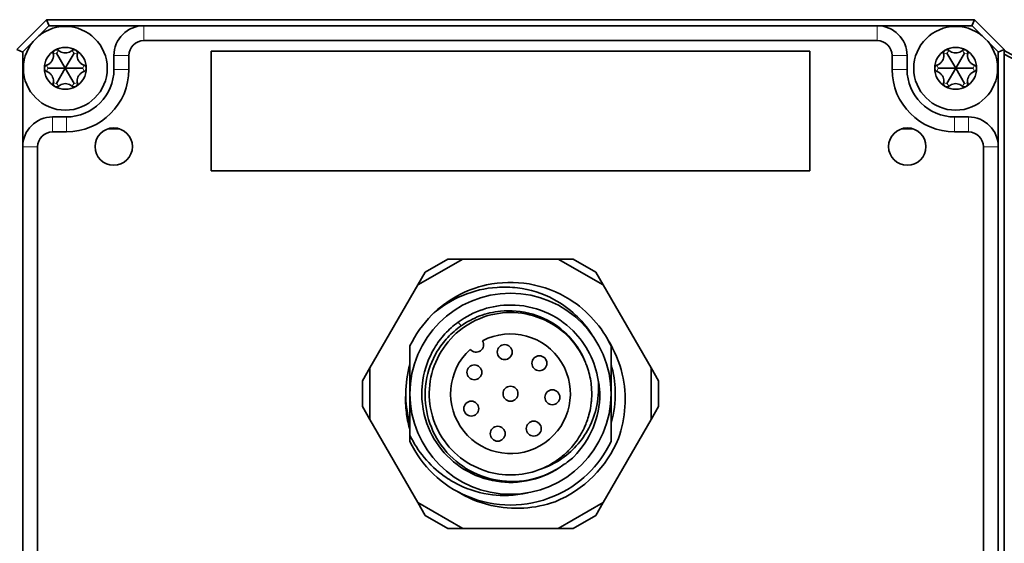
# Model space of a CAD drawing. Header units: millimetres. Extents: x 10 to 1178, y 10 to 830.
# Tile 24 of 44: x 953 to 1019, y 427 to 462. Entities that reach past the tile are written whole.
import ezdxf

# ---------------------------------------------------------------- set-up
doc = ezdxf.new("R2010")
doc.units = ezdxf.units.MM
doc.header["$LTSCALE"] = 2
doc.layers.add('Sichtbar (ISO)', color=7, linetype='Continuous', lineweight=35)
doc.layers.add('Sichtbar schmal (ISO)', color=7, linetype='Continuous', lineweight=18)

msp = doc.modelspace()

# ---------------------------------------------------------------- linework, layer by layer
at = {"layer": 'Sichtbar (ISO)'}
for p, q in [((953.21724363, 459.82124721), (955.21724363, 461.82124721)), ((955.36724363, 461.42124721), (954.63143774, 460.68544132)), ((955.21724363, 461.82124721), (955.38292906, 461.42124721)), ((955.21724363, 461.82124721), (1017.21724363, 461.82124721)), ((961.71724363, 461.42124721), (955.36724363, 461.42124721)), ((961.71724363, 461.42124721), (1010.71724363, 461.42124721)), ((1017.06724363, 461.42124721), (1010.71724363, 461.42124721)), ((1017.21724363, 461.82124721), (1017.05155821, 461.42124721)), ((1017.80304952, 460.68544132), (1017.06724363, 461.42124721)), ((1017.21724363, 461.82124721), (1019.21724363, 459.82124721)), ((954.35304952, 460.4070531), (953.61724363, 459.67124721)), ((1010.71724363, 460.42124721), (961.71724363, 460.42124721)), ((1018.81724363, 459.67124721), (1018.08143774, 460.4070531)), ((953.61724363, 459.65556179), (953.21724363, 459.82124721)), ((953.61724363, 459.67124721), (953.61724363, 453.32124721)), ((956.46724363, 458.57124721), (955.87924363, 459.58969309)), ((956.46724363, 458.57124721), (957.05524363, 459.58969309)), ((959.71724363, 458.50124721), (959.71724363, 459.42124721)), ((960.71724363, 459.42124721), (960.71724363, 458.50124721)), ((1006.21724363, 459.72124721), (966.21724363, 459.72124721)), ((966.21724363, 459.72124721), (966.21724363, 451.72124721)), ((1006.21724363, 451.72124721), (1006.21724363, 459.72124721)), ((1011.71724363, 458.50124721), (1011.71724363, 459.42124721)), ((1012.71724363, 459.42124721), (1012.71724363, 458.50124721)), ((1015.96724363, 458.57124721), (1015.37924363, 459.58969309)), ((1015.96724363, 458.57124721), (1016.55524363, 459.58969309)), ((1019.21724363, 459.82124721), (1018.81724363, 459.65556179)), ((1018.81724363, 453.32124721), (1018.81724363, 459.67124721)), ((1019.21724363, 459.82124721), (1019.21724363, 393.82124721)), ((956.46724363, 458.57124721), (955.29124363, 458.57124721)), ((955.87924363, 457.55280134), (956.46724363, 458.57124721)), ((956.46724363, 458.57124721), (957.05524363, 457.55280134)), ((956.46724363, 458.57124721), (957.64324363, 458.57124721)), ((1015.96724363, 458.57124721), (1014.79124363, 458.57124721)), ((1015.37924363, 457.55280134), (1015.96724363, 458.57124721)), ((1015.96724363, 458.57124721), (1017.14324363, 458.57124721)), ((1015.96724363, 458.57124721), (1016.55524363, 457.55280134)), ((955.61724363, 455.32124721), (956.53724363, 455.32124721)), ((1015.89724363, 455.32124721), (1016.81724363, 455.32124721)), ((956.53724363, 454.32124721), (955.61724363, 454.32124721)), ((960.10303017, 454.52124721), (959.29844851, 454.52124721)), ((1013.13603876, 454.52124721), (1012.33145709, 454.52124721)), ((1016.81724363, 454.32124721), (1015.89724363, 454.32124721)), ((953.61724363, 400.32124721), (953.61724363, 453.32124721)), ((954.61724363, 453.32124721), (954.61724363, 400.32124721)), ((1017.81724363, 400.32124721), (1017.81724363, 453.32124721)), ((1018.81724363, 453.32124721), (1018.81724363, 400.32124721)), ((966.21724363, 451.72124721), (1006.21724363, 451.72124721)), ((983.02109121, 445.82124721), (980.02109121, 444.08919641)), ((980.52109121, 444.95522181), (982.02109121, 445.82124721)), ((982.02109121, 445.82124721), (983.02109121, 445.82124721)), ((989.41339606, 445.82124721), (983.02109121, 445.82124721)), ((989.41339606, 445.82124721), (990.41339606, 445.82124721)), ((992.41339606, 444.08919641), (989.41339606, 445.82124721)), ((990.41339606, 445.82124721), (991.91339606, 444.95522181)), ((980.02109121, 444.08919641), (980.52109121, 444.95522181)), ((991.91339606, 444.95522181), (992.41339606, 444.08919641)), ((980.02109121, 444.08919641), (976.82493879, 438.55329802)), ((995.60954848, 438.55329802), (992.41339606, 444.08919641)), ((979.49724363, 440.01423954), (979.49724363, 436.82124721)), ((992.93724363, 433.62825489), (992.93724363, 440.01423954)), ((976.32493879, 437.68727262), (976.82493879, 438.55329802)), ((976.82493879, 438.55329802), (976.82493879, 435.08919641)), ((995.60954848, 438.55329802), (996.10954848, 437.68727262)), ((995.60954848, 435.08919641), (995.60954848, 438.55329802)), ((976.32493879, 435.95522181), (976.32493879, 437.68727262)), ((996.10954848, 437.68727262), (996.10954848, 435.95522181)), ((979.49724363, 436.82124721), (979.49724363, 434.02870712)), ((976.82493879, 435.08919641), (976.32493879, 435.95522181)), ((996.10954848, 435.95522181), (995.60954848, 435.08919641)), ((976.82493879, 435.08919641), (980.02109121, 429.55329802)), ((992.41339606, 429.55329802), (995.60954848, 435.08919641)), ((979.49724363, 434.02870751), (979.49724363, 433.62825489)), ((980.52109121, 428.68727262), (980.02109121, 429.55329802)), ((980.02109121, 429.55329802), (983.02109121, 427.82124721)), ((989.41339606, 427.82124721), (992.41339606, 429.55329802)), ((992.41339606, 429.55329802), (991.91339606, 428.68727262)), ((982.02109121, 427.82124721), (980.52109121, 428.68727262)), ((991.91339606, 428.68727262), (990.41339606, 427.82124721)), ((983.02109121, 427.82124721), (982.02109121, 427.82124721)), ((983.02109121, 427.82124721), (989.41339606, 427.82124721)), ((990.41339606, 427.82124721), (989.41339606, 427.82124721))]:
    msp.add_line(p, q, dxfattribs=at)
for centre, radius in [((956.46724363, 458.57124721), 2.8), ((1015.96724363, 458.57124721), 2.8), ((959.70073934, 453.33775151), 1.25), ((1012.73374793, 453.33775151), 1.25), ((986.21724363, 436.82124721), 6.72), ((985.82824363, 439.60024721), 0.5), ((988.14741579, 438.85805782), 0.5), ((983.80199641, 438.24979293), 0.5), ((986.21724363, 436.82124721), 0.5), ((989.01312895, 436.5821085), 0.5), ((983.59447961, 435.82361458), 0.5), ((987.77348343, 434.4862355), 0.5), ((985.36195761, 434.14867395), 0.5)]:
    msp.add_circle(centre, radius, dxfattribs=at)
for centre, radius, start, end in [((961.71724363, 459.42124721), 2, 90, 180), ((1010.71724363, 459.42124721), 2, 0, 90), ((956.46724363, 458.57124721), 1.4, 60, 120), ((961.71724363, 459.42124721), 1, 90, 180), ((1010.71724363, 459.42124721), 1, 0, 90), ((1015.96724363, 458.57124721), 1.4, 60, 120), ((956.46724363, 458.57124721), 1.4, 120, 180), ((956.46724363, 458.57124721), 1.4, 0, 60), ((1015.96724363, 458.57124721), 1.4, 120, 180), ((1015.96724363, 458.57124721), 1.4, 0, 60), ((1058.35985865, 529.52124721), 80, 240.7065543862, 270), ((1058.35985865, 529.52124721), 80.2, 240.7866832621, 270), ((956.46724363, 458.57124721), 1.4, 180, 240), ((956.53724363, 458.50124721), 3.18, 270, 0), ((956.53724363, 458.50124721), 4.18, 270, 0), ((956.46724363, 458.57124721), 1.4, 300, 0), ((1015.89724363, 458.50124721), 4.18, 180, 270), ((1015.89724363, 458.50124721), 3.18, 180, 270), ((1015.96724363, 458.57124721), 1.4, 180, 240), ((1015.96724363, 458.57124721), 1.4, 300, 0), ((956.46724363, 458.57124721), 1.4, 240, 300), ((1015.96724363, 458.57124721), 1.4, 240, 300), ((955.61724363, 453.32124721), 2, 90, 180), ((1016.81724363, 453.32124721), 2, 0, 90), ((955.61724363, 453.32124721), 1, 90, 180), ((1016.81724363, 453.32124721), 1, 0, 90), ((986.21724363, 436.82124721), 7.44, 134.9999989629, 154.5853790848), ((986.21724363, 436.82124721), 4, 132.1666433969, 117.8333566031), ((983.92293789, 440.09785539), 0.5, 218.5833216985, 31.4166783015), ((986.21724363, 436.82124721), 7, 163.7397952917, 180), ((986.33525547, 436.56508147), 5.8575922, 2.5064732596, 11.4415829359), ((986.21724363, 436.82124721), 5.97, 314.9999989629, 0), ((986.21724363, 436.82124721), 7.81189881, 292.5000005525, 337.4999995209), ((986.48208232, 436.91861047), 5.85717923, 303.543999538, 312.4938412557)]:
    msp.add_arc(centre, radius, start, end, dxfattribs=at)
for points, knots in [([(955.65905848, 459.54852878), (955.66572979, 459.5122753), (955.66956774, 459.47578716), (955.67179949, 459.3839332), (955.66589844, 459.32130702), (955.63517547, 459.19778526), (955.61021416, 459.13682861), (955.54892103, 459.03066581), (955.50861168, 458.97857036), (955.41700019, 458.8902026), (955.36571486, 458.85377906), (955.28505111, 458.80978483), (955.25153248, 458.79486452), (955.21680039, 458.7825153)], [-0.410804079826, -0.410804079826, -0.410804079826, -0.410804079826, -0.399134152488, -0.399134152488, -0.380746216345, -0.380746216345, -0.362358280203, -0.362358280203, -0.343970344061, -0.343970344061, -0.325582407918, -0.325582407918, -0.31391248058, -0.31391248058, -0.31391248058, -0.31391248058]), ([(955.76724363, 459.78368278), (955.7388976, 459.76731719), (955.71315013, 459.74367354), (955.67538397, 459.68837576), (955.66335331, 459.65673625), (955.65404446, 459.60116662), (955.65431731, 459.5743411), (955.65905848, 459.54852878)], [0.04096857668, 0.04096857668, 0.04096857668, 0.04096857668, 0.05078793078, 0.05078793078, 0.060607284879, 0.060607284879, 0.068955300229, 0.068955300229, 0.068955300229, 0.068955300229]), ([(956.02498554, 459.75979687), (956.00500201, 459.776809), (955.98190685, 459.79045806), (955.92912772, 459.81018118), (955.89571177, 459.81558207), (955.8289394, 459.81052451), (955.79558967, 459.80004837), (955.76724363, 459.78368278)], [0.01298185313, 0.01298185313, 0.01298185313, 0.01298185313, 0.02132986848, 0.02132986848, 0.03114922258, 0.03114922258, 0.04096857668, 0.04096857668, 0.04096857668, 0.04096857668]), ([(956.90950173, 459.75979687), (956.88144094, 459.73589261), (956.85176026, 459.71432478), (956.77332827, 459.66646504), (956.71614189, 459.64026241), (956.59380742, 459.60510841), (956.52853675, 459.59624721), (956.40595051, 459.59624721), (956.34067985, 459.60510841), (956.21834538, 459.64026241), (956.161159, 459.66646504), (956.08272701, 459.71432478), (956.05304632, 459.73589261), (956.02498554, 459.75979687)], [-0.410804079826, -0.410804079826, -0.410804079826, -0.410804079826, -0.399134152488, -0.399134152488, -0.380746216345, -0.380746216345, -0.362358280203, -0.362358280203, -0.343970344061, -0.343970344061, -0.325582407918, -0.325582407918, -0.31391248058, -0.31391248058, -0.31391248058, -0.31391248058]), ([(957.16724363, 459.78368278), (957.1388976, 459.80004837), (957.10554787, 459.81052451), (957.0387755, 459.81558207), (957.00535955, 459.81018118), (956.95258042, 459.79045806), (956.92948526, 459.776809), (956.90950173, 459.75979687)], [0.04096857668, 0.04096857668, 0.04096857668, 0.04096857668, 0.05078793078, 0.05078793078, 0.060607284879, 0.060607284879, 0.068955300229, 0.068955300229, 0.068955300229, 0.068955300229]), ([(957.27542878, 459.54852878), (957.28016996, 459.5743411), (957.28044281, 459.60116662), (957.27113396, 459.65673625), (957.2591033, 459.68837576), (957.22133713, 459.74367354), (957.19558967, 459.76731719), (957.16724363, 459.78368278)], [0.01298185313, 0.01298185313, 0.01298185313, 0.01298185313, 0.02132986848, 0.02132986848, 0.03114922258, 0.03114922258, 0.04096857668, 0.04096857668, 0.04096857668, 0.04096857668]), ([(957.71768688, 458.7825153), (957.68295479, 458.79486452), (957.64943616, 458.80978483), (957.56877241, 458.85377906), (957.51748708, 458.8902026), (957.42587558, 458.97857036), (957.38556623, 459.03066581), (957.32427311, 459.13682861), (957.2993118, 459.19778526), (957.26858883, 459.32130702), (957.26268778, 459.3839332), (957.26491953, 459.47578716), (957.26875748, 459.5122753), (957.27542878, 459.54852878)], [-0.410804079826, -0.410804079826, -0.410804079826, -0.410804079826, -0.399134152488, -0.399134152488, -0.380746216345, -0.380746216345, -0.362358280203, -0.362358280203, -0.343970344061, -0.343970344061, -0.325582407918, -0.325582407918, -0.31391248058, -0.31391248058, -0.31391248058, -0.31391248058]), ([(1015.15905848, 459.54852878), (1015.16572979, 459.5122753), (1015.16956774, 459.47578716), (1015.17179949, 459.3839332), (1015.16589844, 459.32130702), (1015.13517547, 459.19778526), (1015.11021416, 459.13682861), (1015.04892103, 459.03066581), (1015.00861168, 458.97857036), (1014.91700019, 458.8902026), (1014.86571486, 458.85377906), (1014.78505111, 458.80978483), (1014.75153248, 458.79486452), (1014.71680039, 458.7825153)], [-0.410804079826, -0.410804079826, -0.410804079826, -0.410804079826, -0.399134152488, -0.399134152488, -0.380746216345, -0.380746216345, -0.362358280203, -0.362358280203, -0.343970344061, -0.343970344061, -0.325582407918, -0.325582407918, -0.31391248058, -0.31391248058, -0.31391248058, -0.31391248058]), ([(1015.26724363, 459.78368278), (1015.2388976, 459.76731719), (1015.21315013, 459.74367354), (1015.17538397, 459.68837576), (1015.16335331, 459.65673625), (1015.15404446, 459.60116662), (1015.15431731, 459.5743411), (1015.15905848, 459.54852878)], [0.04096857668, 0.04096857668, 0.04096857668, 0.04096857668, 0.05078793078, 0.05078793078, 0.060607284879, 0.060607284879, 0.068955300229, 0.068955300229, 0.068955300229, 0.068955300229]), ([(1015.52498554, 459.75979687), (1015.50500201, 459.776809), (1015.48190685, 459.79045806), (1015.42912772, 459.81018118), (1015.39571177, 459.81558207), (1015.3289394, 459.81052451), (1015.29558967, 459.80004837), (1015.26724363, 459.78368278)], [0.01298185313, 0.01298185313, 0.01298185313, 0.01298185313, 0.02132986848, 0.02132986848, 0.03114922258, 0.03114922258, 0.04096857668, 0.04096857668, 0.04096857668, 0.04096857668]), ([(1016.40950173, 459.75979687), (1016.38144094, 459.73589261), (1016.35176026, 459.71432478), (1016.27332827, 459.66646504), (1016.21614189, 459.64026241), (1016.09380742, 459.60510841), (1016.02853675, 459.59624721), (1015.90595051, 459.59624721), (1015.84067985, 459.60510841), (1015.71834538, 459.64026241), (1015.661159, 459.66646504), (1015.58272701, 459.71432478), (1015.55304632, 459.73589261), (1015.52498554, 459.75979687)], [-0.410804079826, -0.410804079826, -0.410804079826, -0.410804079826, -0.399134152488, -0.399134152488, -0.380746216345, -0.380746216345, -0.362358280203, -0.362358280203, -0.343970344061, -0.343970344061, -0.325582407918, -0.325582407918, -0.31391248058, -0.31391248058, -0.31391248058, -0.31391248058]), ([(1016.66724363, 459.78368278), (1016.6388976, 459.80004837), (1016.60554787, 459.81052451), (1016.5387755, 459.81558207), (1016.50535955, 459.81018118), (1016.45258042, 459.79045806), (1016.42948526, 459.776809), (1016.40950173, 459.75979687)], [0.04096857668, 0.04096857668, 0.04096857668, 0.04096857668, 0.05078793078, 0.05078793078, 0.060607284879, 0.060607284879, 0.068955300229, 0.068955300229, 0.068955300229, 0.068955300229]), ([(1016.77542878, 459.54852878), (1016.78016996, 459.5743411), (1016.78044281, 459.60116662), (1016.77113396, 459.65673625), (1016.7591033, 459.68837576), (1016.72133713, 459.74367354), (1016.69558967, 459.76731719), (1016.66724363, 459.78368278)], [0.01298185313, 0.01298185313, 0.01298185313, 0.01298185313, 0.02132986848, 0.02132986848, 0.03114922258, 0.03114922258, 0.04096857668, 0.04096857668, 0.04096857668, 0.04096857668]), ([(1017.21768688, 458.7825153), (1017.18295479, 458.79486452), (1017.14943616, 458.80978483), (1017.06877241, 458.85377906), (1017.01748708, 458.8902026), (1016.92587558, 458.97857036), (1016.88556623, 459.03066581), (1016.82427311, 459.13682861), (1016.7993118, 459.19778526), (1016.76858883, 459.32130702), (1016.76268778, 459.3839332), (1016.76491953, 459.47578716), (1016.76875748, 459.5122753), (1016.77542878, 459.54852878)], [-0.410804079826, -0.410804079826, -0.410804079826, -0.410804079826, -0.399134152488, -0.399134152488, -0.380746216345, -0.380746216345, -0.362358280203, -0.362358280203, -0.343970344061, -0.343970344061, -0.325582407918, -0.325582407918, -0.31391248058, -0.31391248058, -0.31391248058, -0.31391248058]), ([(955.21680039, 458.7825153), (955.19207569, 458.77371512), (955.16870767, 458.76053865), (955.12523739, 458.72469214), (955.1038521, 458.69845353), (955.0748459, 458.63809818), (955.06724363, 458.60397839), (955.06724363, 458.57124721)], [0.01298185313, 0.01298185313, 0.01298185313, 0.01298185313, 0.02132986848, 0.02132986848, 0.03114922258, 0.03114922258, 0.04096857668, 0.04096857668, 0.04096857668, 0.04096857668]), ([(957.86724363, 458.57124721), (957.86724363, 458.60397839), (957.85964137, 458.63809818), (957.83063517, 458.69845353), (957.80924988, 458.72469214), (957.7657796, 458.76053865), (957.74241158, 458.77371512), (957.71768688, 458.7825153)], [0.04096857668, 0.04096857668, 0.04096857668, 0.04096857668, 0.05078793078, 0.05078793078, 0.060607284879, 0.060607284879, 0.068955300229, 0.068955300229, 0.068955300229, 0.068955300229]), ([(1014.71680039, 458.7825153), (1014.69207569, 458.77371512), (1014.66870767, 458.76053865), (1014.62523739, 458.72469214), (1014.6038521, 458.69845353), (1014.5748459, 458.63809818), (1014.56724363, 458.60397839), (1014.56724363, 458.57124721)], [0.01298185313, 0.01298185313, 0.01298185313, 0.01298185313, 0.02132986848, 0.02132986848, 0.03114922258, 0.03114922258, 0.04096857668, 0.04096857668, 0.04096857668, 0.04096857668]), ([(1017.36724363, 458.57124721), (1017.36724363, 458.60397839), (1017.35964137, 458.63809818), (1017.33063517, 458.69845353), (1017.30924988, 458.72469214), (1017.2657796, 458.76053865), (1017.24241158, 458.77371512), (1017.21768688, 458.7825153)], [0.04096857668, 0.04096857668, 0.04096857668, 0.04096857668, 0.05078793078, 0.05078793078, 0.060607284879, 0.060607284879, 0.068955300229, 0.068955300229, 0.068955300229, 0.068955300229]), ([(955.06724363, 458.57124721), (955.06724363, 458.53851603), (955.0748459, 458.50439625), (955.1038521, 458.4440409), (955.12523739, 458.41780229), (955.16870767, 458.38195577), (955.19207569, 458.36877931), (955.21680039, 458.35997913)], [0.04096857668, 0.04096857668, 0.04096857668, 0.04096857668, 0.05078793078, 0.05078793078, 0.060607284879, 0.060607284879, 0.068955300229, 0.068955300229, 0.068955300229, 0.068955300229]), ([(955.21680039, 458.35997913), (955.25153248, 458.34762991), (955.28505111, 458.3327096), (955.36571486, 458.28871537), (955.41700019, 458.25229182), (955.50861168, 458.16392407), (955.54892103, 458.11182861), (955.61021416, 458.00566581), (955.63517547, 457.94470916), (955.66589844, 457.8211874), (955.67179949, 457.75856123), (955.66956774, 457.66670726), (955.66572979, 457.63021912), (955.65905848, 457.59396564)], [-0.410804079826, -0.410804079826, -0.410804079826, -0.410804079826, -0.399134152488, -0.399134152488, -0.380746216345, -0.380746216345, -0.362358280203, -0.362358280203, -0.343970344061, -0.343970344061, -0.325582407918, -0.325582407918, -0.31391248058, -0.31391248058, -0.31391248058, -0.31391248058]), ([(957.27542878, 457.59396564), (957.26875748, 457.63021912), (957.26491953, 457.66670726), (957.26268778, 457.75856123), (957.26858883, 457.8211874), (957.2993118, 457.94470916), (957.32427311, 458.00566581), (957.38556623, 458.11182861), (957.42587558, 458.16392407), (957.51748708, 458.25229182), (957.56877241, 458.28871537), (957.64943616, 458.3327096), (957.68295479, 458.34762991), (957.71768688, 458.35997913)], [-0.410804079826, -0.410804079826, -0.410804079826, -0.410804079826, -0.399134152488, -0.399134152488, -0.380746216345, -0.380746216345, -0.362358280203, -0.362358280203, -0.343970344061, -0.343970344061, -0.325582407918, -0.325582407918, -0.31391248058, -0.31391248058, -0.31391248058, -0.31391248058]), ([(957.71768688, 458.35997913), (957.74241158, 458.36877931), (957.7657796, 458.38195577), (957.80924988, 458.41780229), (957.83063517, 458.4440409), (957.85964137, 458.50439625), (957.86724363, 458.53851603), (957.86724363, 458.57124721)], [0.01298185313, 0.01298185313, 0.01298185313, 0.01298185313, 0.02132986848, 0.02132986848, 0.03114922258, 0.03114922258, 0.04096857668, 0.04096857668, 0.04096857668, 0.04096857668]), ([(1014.56724363, 458.57124721), (1014.56724363, 458.53851603), (1014.5748459, 458.50439625), (1014.6038521, 458.4440409), (1014.62523739, 458.41780229), (1014.66870767, 458.38195577), (1014.69207569, 458.36877931), (1014.71680039, 458.35997913)], [0.04096857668, 0.04096857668, 0.04096857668, 0.04096857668, 0.05078793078, 0.05078793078, 0.060607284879, 0.060607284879, 0.068955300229, 0.068955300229, 0.068955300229, 0.068955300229]), ([(1014.71680039, 458.35997913), (1014.75153248, 458.34762991), (1014.78505111, 458.3327096), (1014.86571486, 458.28871537), (1014.91700019, 458.25229182), (1015.00861168, 458.16392407), (1015.04892103, 458.11182861), (1015.11021416, 458.00566581), (1015.13517547, 457.94470916), (1015.16589844, 457.8211874), (1015.17179949, 457.75856123), (1015.16956774, 457.66670726), (1015.16572979, 457.63021912), (1015.15905848, 457.59396564)], [-0.410804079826, -0.410804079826, -0.410804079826, -0.410804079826, -0.399134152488, -0.399134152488, -0.380746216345, -0.380746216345, -0.362358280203, -0.362358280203, -0.343970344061, -0.343970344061, -0.325582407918, -0.325582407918, -0.31391248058, -0.31391248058, -0.31391248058, -0.31391248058]), ([(1016.77542878, 457.59396564), (1016.76875748, 457.63021912), (1016.76491953, 457.66670726), (1016.76268778, 457.75856123), (1016.76858883, 457.8211874), (1016.7993118, 457.94470916), (1016.82427311, 458.00566581), (1016.88556623, 458.11182861), (1016.92587558, 458.16392407), (1017.01748708, 458.25229182), (1017.06877241, 458.28871537), (1017.14943616, 458.3327096), (1017.18295479, 458.34762991), (1017.21768688, 458.35997913)], [-0.410804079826, -0.410804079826, -0.410804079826, -0.410804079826, -0.399134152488, -0.399134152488, -0.380746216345, -0.380746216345, -0.362358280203, -0.362358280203, -0.343970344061, -0.343970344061, -0.325582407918, -0.325582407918, -0.31391248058, -0.31391248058, -0.31391248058, -0.31391248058]), ([(1017.21768688, 458.35997913), (1017.24241158, 458.36877931), (1017.2657796, 458.38195577), (1017.30924988, 458.41780229), (1017.33063517, 458.4440409), (1017.35964137, 458.50439625), (1017.36724363, 458.53851603), (1017.36724363, 458.57124721)], [0.01298185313, 0.01298185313, 0.01298185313, 0.01298185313, 0.02132986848, 0.02132986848, 0.03114922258, 0.03114922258, 0.04096857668, 0.04096857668, 0.04096857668, 0.04096857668]), ([(955.65905848, 457.59396564), (955.65431731, 457.56815333), (955.65404446, 457.5413278), (955.66335331, 457.48575818), (955.67538397, 457.45411867), (955.71315013, 457.39882088), (955.7388976, 457.37517724), (955.76724363, 457.35881165)], [0.01298185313, 0.01298185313, 0.01298185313, 0.01298185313, 0.02132986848, 0.02132986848, 0.03114922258, 0.03114922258, 0.04096857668, 0.04096857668, 0.04096857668, 0.04096857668]), ([(955.76724363, 457.35881165), (955.79558967, 457.34244606), (955.8289394, 457.33196992), (955.89571177, 457.32691235), (955.92912772, 457.33231325), (955.98190685, 457.35203636), (956.00500201, 457.36568543), (956.02498554, 457.38269756)], [0.04096857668, 0.04096857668, 0.04096857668, 0.04096857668, 0.05078793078, 0.05078793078, 0.060607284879, 0.060607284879, 0.068955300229, 0.068955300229, 0.068955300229, 0.068955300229]), ([(956.02498554, 457.38269756), (956.05304632, 457.40660182), (956.08272701, 457.42816965), (956.161159, 457.47602939), (956.21834538, 457.50223201), (956.34067985, 457.53738602), (956.40595051, 457.54624721), (956.52853675, 457.54624721), (956.59380742, 457.53738602), (956.71614189, 457.50223201), (956.77332827, 457.47602939), (956.85176026, 457.42816965), (956.88144094, 457.40660182), (956.90950173, 457.38269756)], [-0.410804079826, -0.410804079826, -0.410804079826, -0.410804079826, -0.399134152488, -0.399134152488, -0.380746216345, -0.380746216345, -0.362358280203, -0.362358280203, -0.343970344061, -0.343970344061, -0.325582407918, -0.325582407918, -0.31391248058, -0.31391248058, -0.31391248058, -0.31391248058]), ([(956.90950173, 457.38269756), (956.92948526, 457.36568543), (956.95258042, 457.35203636), (957.00535955, 457.33231325), (957.0387755, 457.32691235), (957.10554787, 457.33196992), (957.1388976, 457.34244606), (957.16724363, 457.35881165)], [0.01298185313, 0.01298185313, 0.01298185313, 0.01298185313, 0.02132986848, 0.02132986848, 0.03114922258, 0.03114922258, 0.04096857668, 0.04096857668, 0.04096857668, 0.04096857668]), ([(957.16724363, 457.35881165), (957.19558967, 457.37517724), (957.22133713, 457.39882088), (957.2591033, 457.45411867), (957.27113396, 457.48575818), (957.28044281, 457.5413278), (957.28016996, 457.56815333), (957.27542878, 457.59396564)], [0.04096857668, 0.04096857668, 0.04096857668, 0.04096857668, 0.05078793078, 0.05078793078, 0.060607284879, 0.060607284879, 0.068955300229, 0.068955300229, 0.068955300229, 0.068955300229]), ([(1015.15905848, 457.59396564), (1015.15431731, 457.56815333), (1015.15404446, 457.5413278), (1015.16335331, 457.48575818), (1015.17538397, 457.45411867), (1015.21315013, 457.39882088), (1015.2388976, 457.37517724), (1015.26724363, 457.35881165)], [0.01298185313, 0.01298185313, 0.01298185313, 0.01298185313, 0.02132986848, 0.02132986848, 0.03114922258, 0.03114922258, 0.04096857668, 0.04096857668, 0.04096857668, 0.04096857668]), ([(1015.26724363, 457.35881165), (1015.29558967, 457.34244606), (1015.3289394, 457.33196992), (1015.39571177, 457.32691235), (1015.42912772, 457.33231325), (1015.48190685, 457.35203636), (1015.50500201, 457.36568543), (1015.52498554, 457.38269756)], [0.04096857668, 0.04096857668, 0.04096857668, 0.04096857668, 0.05078793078, 0.05078793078, 0.060607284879, 0.060607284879, 0.068955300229, 0.068955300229, 0.068955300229, 0.068955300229]), ([(1015.52498554, 457.38269756), (1015.55304632, 457.40660182), (1015.58272701, 457.42816965), (1015.661159, 457.47602939), (1015.71834538, 457.50223201), (1015.84067985, 457.53738602), (1015.90595051, 457.54624721), (1016.02853675, 457.54624721), (1016.09380742, 457.53738602), (1016.21614189, 457.50223201), (1016.27332827, 457.47602939), (1016.35176026, 457.42816965), (1016.38144094, 457.40660182), (1016.40950173, 457.38269756)], [-0.410804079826, -0.410804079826, -0.410804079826, -0.410804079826, -0.399134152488, -0.399134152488, -0.380746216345, -0.380746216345, -0.362358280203, -0.362358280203, -0.343970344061, -0.343970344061, -0.325582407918, -0.325582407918, -0.31391248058, -0.31391248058, -0.31391248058, -0.31391248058]), ([(1016.40950173, 457.38269756), (1016.42948526, 457.36568543), (1016.45258042, 457.35203636), (1016.50535955, 457.33231325), (1016.5387755, 457.32691235), (1016.60554787, 457.33196992), (1016.6388976, 457.34244606), (1016.66724363, 457.35881165)], [0.01298185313, 0.01298185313, 0.01298185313, 0.01298185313, 0.02132986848, 0.02132986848, 0.03114922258, 0.03114922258, 0.04096857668, 0.04096857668, 0.04096857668, 0.04096857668]), ([(1016.66724363, 457.35881165), (1016.69558967, 457.37517724), (1016.72133713, 457.39882088), (1016.7591033, 457.45411867), (1016.77113396, 457.48575818), (1016.78044281, 457.5413278), (1016.78016996, 457.56815333), (1016.77542878, 457.59396564)], [0.04096857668, 0.04096857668, 0.04096857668, 0.04096857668, 0.05078793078, 0.05078793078, 0.060607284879, 0.060607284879, 0.068955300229, 0.068955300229, 0.068955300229, 0.068955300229]), ([(980.95636928, 442.08212176), (981.45235649, 442.57810895), (982.0160455, 443.00151452), (983.25499904, 443.68320402), (983.92542599, 443.93524231), (985.55843966, 444.29386026), (986.52645504, 444.31646963), (988.43623246, 443.98968592), (989.35845478, 443.63617181), (990.77531447, 442.74267088), (991.30961653, 442.28997265), (992.24243814, 441.24262655), (992.63441309, 440.6515794), (992.93724363, 440.01423954)], [-1.4268874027, -1.4268874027, -1.4268874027, -1.4268874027, -1.216331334, -1.216331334, -1.0024697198, -1.0024697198, -0.7145397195, -0.7145397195, -0.4209629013, -0.4209629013, -0.2118023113, -0.2118023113, 0, 0, 0, 0]), ([(980.95636928, 442.08212176), (981.56747812, 442.6320544), (982.26741091, 443.07436429), (983.75609123, 443.69368552), (984.53033132, 443.87614672), (985.76911505, 443.96134439), (986.22939523, 443.95083136), (987.53719307, 443.79004876), (988.36468231, 443.5270308), (989.64799359, 442.83705392), (990.13445626, 442.48830123), (990.90669572, 441.76798659), (991.33260318, 441.31139577), (991.72139246, 440.67647039)], [0, 0, 0, 0, 0.24663575, 0.24663575, 0.4837137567, 0.4837137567, 0.6191500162, 0.6191500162, 0.874449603, 0.874449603, 1.0512243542, 1.0512243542, 1.1876081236, 1.1876081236, 1.1876081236, 1.1876081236]), ([(988.29479481, 431.80577761), (987.73804512, 431.57515594), (987.1467474, 431.43883443), (985.9507722, 431.36645298), (985.35445786, 431.42852846), (984.08875225, 431.77597619), (983.44172964, 432.10088895), (982.32873358, 432.9697979), (981.86811203, 433.49871358), (981.16063188, 434.72003046), (980.92776166, 435.40497149), (980.74420473, 436.80461903), (980.78704208, 437.5048729), (981.13969026, 438.87114138), (981.45394935, 439.5221103), (982.30458652, 440.64824003), (982.82647156, 441.11745774), (984.0358981, 441.84364799), (984.71589841, 442.08705741), (986.11173131, 442.29336089), (986.8131232, 442.26184352), (988.18423734, 441.93132186), (988.83916044, 441.62827262), (989.97888889, 440.79688085), (990.4571059, 440.28234603), (990.98286842, 439.4383045), (991.11909525, 439.17309222), (991.2327379, 438.89873292)], [0, 0, 0, 0, 0.1808692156, 0.1808692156, 0.3595949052, 0.3595949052, 0.5747721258, 0.5747721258, 0.7833420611, 0.7833420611, 0.9983456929, 0.9983456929, 1.2069663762, 1.2069663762, 1.4217932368, 1.4217932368, 1.6304804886, 1.6304804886, 1.8451277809, 1.8451277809, 2.0538981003, 2.0538981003, 2.2683634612, 2.2683634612, 2.4772338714, 2.4772338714, 2.5667636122, 2.5667636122, 2.5667636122, 2.5667636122]), ([(982.72208278, 441.61016556), (983.22800845, 441.97941212), (983.79027696, 442.26682226), (984.98550685, 442.65457042), (985.6089185, 442.75180118), (987.01007009, 442.74774742), (987.77671968, 442.59290981), (989.20468825, 442.00068358), (989.85436513, 441.56623605), (990.84703666, 440.57794007), (991.21782597, 440.06740138), (991.78684346, 438.94826511), (991.98063981, 438.34649606), (992.07644246, 437.72704459)], [-1.2058683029, -1.2058683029, -1.2058683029, -1.2058683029, -1.0204317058, -1.0204317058, -0.8349869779, -0.8349869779, -0.6057414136, -0.6057414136, -0.3757245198, -0.3757245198, -0.1880447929, -0.1880447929, 0, 0, 0, 0]), ([(991.23274217, 438.8987348), (991.06348931, 439.3304517), (990.83980821, 439.73844375), (990.2837753, 440.50171952), (989.9512693, 440.84926327), (989.02616751, 441.59587579), (988.39014424, 441.93128084), (986.95539862, 442.36278989), (986.21431151, 442.41001945), (985.06895447, 442.2901262), (984.60733613, 442.18161063), (983.71743563, 441.84857841), (983.2967738, 441.62648544), (982.90903283, 441.35401415)], [0, 0, 0, 0, 0.1391380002, 0.1391380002, 0.2828559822, 0.2828559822, 0.4982638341, 0.4982638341, 0.7359221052, 0.7359221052, 0.9013561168, 0.9013561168, 1.0673404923, 1.0673404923, 1.0673404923, 1.0673404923]), ([(989.71862598, 432.03687578), (989.08261895, 431.571422), (988.36337421, 431.23819369), (986.76436439, 430.85658792), (985.98309928, 430.85684222), (984.53013798, 431.08454891), (983.79309186, 431.35448839), (982.46113789, 432.16852066), (981.88619276, 432.69869377), (981.00178594, 433.9105516), (980.65324587, 434.61093731), (980.21335364, 436.41969029), (980.28274117, 437.24469018), (980.4767092, 438.4861586), (980.73847447, 439.21082912), (981.33113233, 440.20239806), (981.56667099, 440.52009137), (982.10400053, 441.10958731), (982.39951126, 441.37473884), (982.72208278, 441.61016556)], [-1.2349642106, -1.2349642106, -1.2349642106, -1.2349642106, -1.1257629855, -1.1257629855, -1.008201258, -1.008201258, -0.8759630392, -0.8759630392, -0.7443561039, -0.7443561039, -0.6218165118, -0.6218165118, -0.4704646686, -0.4704646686, -0.239711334, -0.239711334, -0.1198051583, -0.1198051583, -0.000001, -0.000001, -0.000001, -0.000001]), ([(982.90903283, 441.35401415), (982.58617829, 441.12713951), (982.29022019, 440.86807594), (981.75861955, 440.29528005), (981.52544013, 439.98548585), (980.95071021, 439.0329828), (980.69876302, 438.34723517), (980.45249002, 436.82291147), (980.50627366, 436.05180315), (980.84866268, 434.64657267), (981.15966586, 433.97103104), (982.07273144, 432.70091343), (982.65346457, 432.19618961), (983.8874996, 431.43011679), (984.60632303, 431.15956561), (986.15972039, 430.90127497), (986.9354697, 430.94475109), (988.38349333, 431.27785923), (989.09032678, 431.59323249), (989.71862598, 432.03687578)], [0.000001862, 0.000001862, 0.000001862, 0.000001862, 0.1184001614, 0.1184001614, 0.2355216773, 0.2355216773, 0.4545947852, 0.4545947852, 0.7008538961, 0.7008538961, 0.958076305, 0.958076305, 1.2456603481, 1.2456603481, 1.562632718, 1.562632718, 1.9016840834, 1.9016840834, 2.2626068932, 2.2626068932, 2.2626068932, 2.2626068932]), ([(993.43449703, 433.8317629), (993.67348479, 434.51074879), (993.81733222, 435.21952842), (993.9083919, 436.68504135), (993.84884678, 437.41524218), (993.49443664, 438.94068099), (993.1729218, 439.71221951), (992.73205568, 440.41441072)], [0, 0, 0, 0, 0.21594519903, 0.21594519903, 0.44050054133, 0.44050054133, 0.69445577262, 0.69445577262, 0.69445577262, 0.69445577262]), ([(989.42335534, 432.44034055), (989.66844372, 432.61967553), (989.86195708, 432.79211908), (990.01540157, 432.94240442), (990.08287768, 433.00849131), (990.14573235, 433.07305737), (990.21600803, 433.14959397), (990.41083292, 433.361776), (990.63534647, 433.63853864), (990.85474515, 433.99906121), (990.91614324, 434.0999524), (990.97697832, 434.20730617), (991.03621001, 434.32149745), (991.06070492, 434.36872056), (991.08490754, 434.41707933), (991.10874809, 434.46660279), (991.12715258, 434.50483405), (991.14534077, 434.5437767), (991.16326005, 434.58338771), (991.20439137, 434.67430946), (991.24466284, 434.77035481), (991.28086271, 434.86398004), (991.29331789, 434.89619337), (991.30535181, 434.92823149), (991.31696484, 434.96005302), (991.37285628, 435.11320444), (991.41942267, 435.26207376), (991.45806067, 435.40499346), (991.51410793, 435.61230901), (991.5535427, 435.80694824), (991.58157135, 435.98714866), (991.60021718, 436.10702559), (991.61378129, 436.22085106), (991.62351128, 436.32746174), (991.62958778, 436.39404134), (991.63418849, 436.45797583), (991.63759481, 436.51925039), (991.64101522, 436.58077836), (991.64323559, 436.6394978), (991.64453052, 436.69556675), (991.64582278, 436.75152024), (991.64620665, 436.80331867), (991.64587113, 436.85584287), (991.64547692, 436.91755246), (991.64400972, 436.9830158), (991.64105984, 437.05227104), (991.62881419, 437.33976579), (991.59211177, 437.69317238), (991.49237503, 438.10348857), (991.45269136, 438.26674692), (991.40276206, 438.43897589), (991.34045101, 438.61676951), (991.3081049, 438.70906348), (991.27236572, 438.80308087), (991.23274349, 438.89873523)], [0.13126927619, 0.13126927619, 0.13126927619, 0.13126927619, 0.23986061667, 0.23986061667, 0.23986061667, 0.28761287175, 0.28761287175, 0.28761287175, 0.4199962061, 0.4199962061, 0.4199962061, 0.45704329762, 0.45704329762, 0.45704329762, 0.47236389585, 0.47236389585, 0.47236389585, 0.48419113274, 0.48419113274, 0.48419113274, 0.51133896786, 0.51133896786, 0.51133896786, 0.52067963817, 0.52067963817, 0.52067963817, 0.56563463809, 0.56563463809, 0.56563463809, 0.63084517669, 0.63084517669, 0.63084517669, 0.67422597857, 0.67422597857, 0.67422597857, 0.7013177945, 0.7013177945, 0.7013177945, 0.72852164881, 0.72852164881, 0.72852164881, 0.75566948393, 0.75566948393, 0.75566948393, 0.78756491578, 0.78756491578, 0.78756491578, 0.91997034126, 0.91997034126, 0.91997034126, 0.97265237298, 0.97265237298, 0.97265237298, 1, 1, 1, 1]), ([(992.93724363, 434.86124721), (993.1375363, 435.54796494), (993.23167936, 436.26238334), (993.2016177, 437.59107206), (993.10773275, 438.1967131), (992.93724363, 438.78124721)], [7.52971444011, 7.52971444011, 7.52971444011, 7.52971444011, 7.74542300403, 7.74542300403, 7.92933802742, 7.92933802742, 7.92933802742, 7.92933802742]), ([(992.07644246, 437.72704459), (992.11829414, 437.26477355), (992.11798065, 436.68318624), (991.87970856, 435.50666629), (991.70033222, 435.00043943), (991.22360875, 434.08687407), (990.94373671, 433.68657279), (990.32523348, 433.00622785), (989.95138281, 432.66625898), (989.47736551, 432.36651391)], [0, 0, 0, 0, 0.13952553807, 0.13952553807, 0.25226683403, 0.25226683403, 0.3554236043, 0.3554236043, 0.44677540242, 0.44677540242, 0.44677540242, 0.44677540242]), ([(979.21724363, 436.82124721), (979.2006882, 436.52562918), (979.1976341, 436.14735096), (979.27786494, 435.34755782), (979.34121268, 434.99095703), (979.45188657, 434.56048845), (979.47388289, 434.48070942), (979.49724367, 434.40137654)], [0, 0, 0, 0, 0.088824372, 0.088824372, 0.16148283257, 0.16148283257, 0.17811694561, 0.17811694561, 0.17811694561, 0.17811694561]), ([(979.21724372, 436.82124488), (979.21724367, 436.73989599), (979.21866175, 436.65849209), (979.2418361, 435.99454166), (979.33479581, 435.41821117), (979.49724363, 434.86124721)], [5.51926506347, 5.51926506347, 5.51926506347, 5.51926506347, 5.54374462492, 5.54374462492, 5.71888118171, 5.71888118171, 5.71888118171, 5.71888118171]), ([(987.38321003, 430.20317179), (986.46963849, 429.98351788), (985.64998396, 429.99082496), (984.22629101, 430.15871013), (983.46964719, 430.38141819), (982.41948887, 430.89534564), (982.08756654, 431.09362368), (981.27848785, 431.67343788), (980.83831023, 432.08660926), (980.07368852, 433.00483691), (979.75389216, 433.5002237), (979.49724363, 434.02870712)], [0.000001, 0.000001, 0.000001, 0.000001, 0.281883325, 0.281883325, 0.6213435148, 0.6213435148, 0.7886336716, 0.7886336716, 1.0527713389, 1.0527713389, 1.3082608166, 1.3082608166, 1.3082608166, 1.3082608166]), ([(992.93724363, 433.62825489), (992.54991698, 432.81308377), (992.01749957, 432.07519862), (990.71180279, 430.8234046), (989.94837839, 430.32096272), (988.1970043, 429.58079173), (987.21209611, 429.38124721), (985.2222722, 429.38124721), (984.23737664, 429.58083667), (982.48610738, 430.32096335), (981.72268175, 430.8234064), (980.41698577, 432.07520128), (979.88456958, 432.81308526), (979.49724363, 433.62825489)], [-1.6832035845, -1.6832035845, -1.6832035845, -1.6832035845, -1.4123677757, -1.4123677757, -1.1403320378, -1.1403320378, -0.8416841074, -0.8416841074, -0.543000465, -0.543000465, -0.2709001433, -0.2709001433, -0.000001, -0.000001, -0.000001, -0.000001]), ([(989.47736551, 432.36651391), (989.31196368, 432.26192199), (989.14381465, 432.16796004), (988.75318539, 431.97610831), (988.52800367, 431.88348697), (988.29479367, 431.80578248)], [0.00000209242, 0.00000209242, 0.00000209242, 0.00000209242, 0.05884619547, 0.05884619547, 0.13278785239, 0.13278785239, 0.13278785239, 0.13278785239]), ([(988.29479517, 431.80577776), (988.50998735, 431.89491655), (988.71921943, 431.99781235), (989.09445611, 432.21334884), (989.26209265, 432.32236141), (989.42335534, 432.44034055)], [0.00000103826, 0.00000103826, 0.00000103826, 0.00000103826, 0.06987811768, 0.06987811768, 0.12982220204, 0.12982220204, 0.12982220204, 0.12982220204]), ([(982.62408023, 430.30643557), (983.32873169, 429.86402707), (984.10318119, 429.54182471), (985.63108185, 429.18869775), (986.35998113, 429.13007977), (987.82188879, 429.22175194), (988.52914705, 429.36550058), (989.20672795, 429.60399382)], [0.60387115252, 0.60387115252, 0.60387115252, 0.60387115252, 0.90216999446, 0.90216999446, 1.16474824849, 1.16474824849, 1.41743498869, 1.41743498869, 1.41743498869, 1.41743498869])]:
    msp.add_open_spline(points, degree=3, knots=knots, dxfattribs=at)
at = {"layer": 'Sichtbar schmal (ISO)'}
for p, q in [((961.71724363, 460.42124721), (961.71724363, 461.42124721)), ((1010.71724363, 460.42124721), (1010.71724363, 461.42124721)), ((955.87924363, 459.58969309), (955.65905848, 459.54852878)), ((955.87924363, 459.58969309), (956.02498554, 459.75979687)), ((957.05524363, 459.58969309), (956.90950173, 459.75979687)), ((957.05524363, 459.58969309), (957.27542878, 459.54852878)), ((960.71724363, 459.42124721), (959.71724363, 459.42124721)), ((1011.71724363, 459.42124721), (1012.71724363, 459.42124721)), ((1015.37924363, 459.58969309), (1015.15905848, 459.54852878)), ((1015.37924363, 459.58969309), (1015.52498554, 459.75979687)), ((1016.55524363, 459.58969309), (1016.40950173, 459.75979687)), ((1016.55524363, 459.58969309), (1016.77542878, 459.54852878)), ((955.29124363, 458.57124721), (955.21680039, 458.7825153)), ((957.64324363, 458.57124721), (957.71768688, 458.7825153)), ((1014.79124363, 458.57124721), (1014.71680039, 458.7825153)), ((1017.14324363, 458.57124721), (1017.21768688, 458.7825153)), ((955.29124363, 458.57124721), (955.21680039, 458.35997913)), ((957.64324363, 458.57124721), (957.71768688, 458.35997913)), ((960.71724363, 458.50124721), (959.71724363, 458.50124721)), ((1011.71724363, 458.50124721), (1012.71724363, 458.50124721)), ((1014.79124363, 458.57124721), (1014.71680039, 458.35997913)), ((1017.14324363, 458.57124721), (1017.21768688, 458.35997913)), ((955.87924363, 457.55280134), (955.65905848, 457.59396564)), ((955.87924363, 457.55280134), (956.02498554, 457.38269756)), ((957.05524363, 457.55280134), (956.90950173, 457.38269756)), ((957.05524363, 457.55280134), (957.27542878, 457.59396564)), ((1015.37924363, 457.55280134), (1015.15905848, 457.59396564)), ((1015.37924363, 457.55280134), (1015.52498554, 457.38269756)), ((1016.55524363, 457.55280134), (1016.40950173, 457.38269756)), ((1016.55524363, 457.55280134), (1016.77542878, 457.59396564)), ((955.61724363, 454.32124721), (955.61724363, 455.32124721)), ((956.53724363, 454.32124721), (956.53724363, 455.32124721)), ((1015.89724363, 454.32124721), (1015.89724363, 455.32124721)), ((1016.81724363, 455.32124721), (1016.81724363, 454.32124721)), ((954.61724363, 453.32124721), (953.61724363, 453.32124721)), ((1018.81724363, 453.32124721), (1017.81724363, 453.32124721)), ((982.90903283, 441.35401415), (982.72208278, 441.61016556)), ((989.42334607, 432.44035324), (989.47736551, 432.36651391))]:
    msp.add_line(p, q, dxfattribs=at)

doc.saveas('drawing.dxf')
